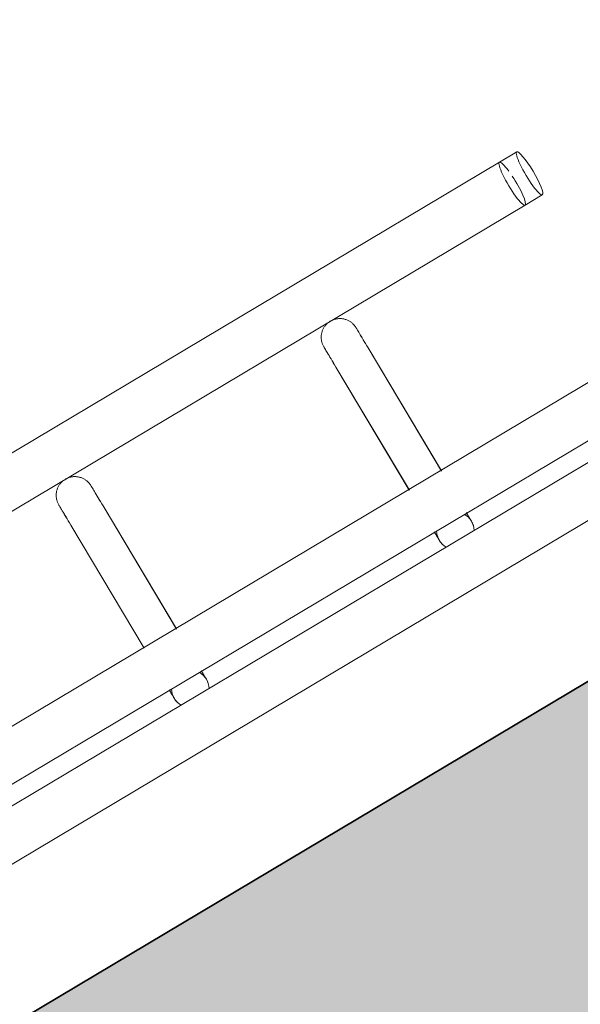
# Model space of a CAD drawing. Header units: metres. Extents: x 127444 to 127966, y 464485 to 464708.
# Tile 136 of 256: x 127922.094 to 127922.1839, y 464648.819 to 464648.977. Entities that reach past the tile are written whole.
import ezdxf

# ---------------------------------------------------------------- set-up
doc = ezdxf.new("R2010")
doc.units = ezdxf.units.M
for name, color, linetype, lineweight in [('A-FLOR-HRAL', 11, 'Continuous', 9), ('B-WE-VH-VERHARDING_BETONSTRAATSTEEN-A-200', 8, 'Continuous', 9), ('N-WE-VH-VERHARDING_BETON-A', 252, 'Continuous', 18), ('N-WE-VH-VERHARDING_BETON-G', 252, 'Continuous', 35), ('S-BEAM', 12, 'Continuous', 9)]:
    doc.layers.add(name, color=color, linetype=linetype, lineweight=lineweight)

# ---------------------------------------------------------------- blocks, each defined once
blk = doc.blocks.new('34_22_B_BNP_Hekwerk_Integra_Schuinkort - Integra_Schuin_1000-4868503--2_00_00')
at = {"layer": 'A-FLOR-HRAL'}
for p, q in [((273.5, 47.13), (-1956.09, 47.13)), ((276.73, 47.13), (273.5, 47.13)), ((-1956.09, 39.13), (273.5, 39.13)), ((273.5, 39.13), (276.73, 39.13)), ((273.62, 9.5), (-1956.09, 9.5)), ((-1956.09, 1.5), (273.62, 1.5)), ((273.62, -1.5), (-1956.09, -1.5)), ((-1956.09, -9.5), (273.62, -9.5))]:
    blk.add_line(p, q, dxfattribs=at)
for centre, start_param, end_param in [((273.5, 43.13), 0, 3.141593), ((273.5, 43.13), 5.235988, 6.283185), ((276.73, 43.13), 0, 3.141593), ((276.73, 43.13), 3.141593, 6.283185), ((273.5, 43.13), 3.141593, 4.974188)]:
    blk.add_ellipse(centre, major_axis=(0, 4), ratio=0.163326, start_param=start_param, end_param=end_param, dxfattribs=at)
at = {"layer": 'S-BEAM'}
for p, q in [((184.67, 32.34), (184.67, 9.36)), ((184.67, 32.34), (184.67, 9.36)), ((184.67, 32.34), (184.67, 9.36)), ((184.67, 32.34), (184.67, 9.37)), ((190.67, 9.36), (190.67, 32.34)), ((190.67, 9.36), (190.67, 32.34)), ((190.67, 9.36), (190.67, 32.34)), ((190.67, 9.37), (190.67, 32.34)), ((234.15, 32.34), (234.15, 9.36)), ((234.15, 32.34), (234.15, 9.36)), ((234.15, 32.34), (234.15, 9.36)), ((234.15, 32.34), (234.15, 9.37)), ((240.15, 9.36), (240.15, 32.34)), ((240.15, 9.36), (240.15, 32.34)), ((240.15, 9.36), (240.15, 32.34)), ((240.15, 9.37), (240.15, 32.34))]:
    blk.add_line(p, q, dxfattribs=at)
at = {"layer": 'S-BEAM', "flags": 128}
for points in [[(184.67, 36.13), (184.68, 36.25), (184.68, 36.36), (184.7, 36.48), (184.71, 36.6), (184.73, 36.72), (184.76, 36.84), (184.79, 36.95), (184.83, 37.07), (184.87, 37.18), (184.91, 37.29), (184.96, 37.4), (185.01, 37.51), (185.07, 37.62), (185.13, 37.72), (185.2, 37.82), (185.27, 37.92), (185.34, 38.01), (185.42, 38.1), (185.5, 38.19), (185.58, 38.28), (185.67, 38.36), (185.76, 38.44), (185.86, 38.51), (185.95, 38.58), (186.05, 38.65), (186.16, 38.71), (186.26, 38.77), (186.37, 38.83), (186.48, 38.88), (186.59, 38.92), (186.7, 38.96), (186.81, 39), (186.93, 39.03), (187.05, 39.06), (187.16, 39.08), (187.28, 39.1), (187.4, 39.11), (187.52, 39.12), (187.64, 39.12), (187.76, 39.12), (187.88, 39.12), (188, 39.11), (188.12, 39.09), (188.24, 39.07), (188.36, 39.05), (188.47, 39.02), (188.59, 38.98), (188.7, 38.94), (188.81, 38.9), (188.92, 38.85), (189.03, 38.8), (189.14, 38.74), (189.24, 38.68), (189.34, 38.62), (189.44, 38.55), (189.54, 38.48), (189.63, 38.4), (189.72, 38.32), (189.8, 38.24), (189.89, 38.15), (189.97, 38.06), (190.04, 37.97), (190.11, 37.87), (190.18, 37.77), (190.25, 37.67), (190.31, 37.57), (190.36, 37.46), (190.41, 37.35), (190.46, 37.24), (190.5, 37.13), (190.54, 37.02), (190.57, 36.9), (190.6, 36.78), (190.63, 36.67), (190.64, 36.55), (190.66, 36.43), (190.67, 36.31), (190.67, 36.19), (190.67, 36.13)], [(184.71, 36.6), (184.73, 36.72), (184.76, 36.84), (184.79, 36.95), (184.83, 37.07), (184.87, 37.18), (184.91, 37.29), (184.96, 37.4), (185.01, 37.51), (185.07, 37.62), (185.13, 37.72), (185.2, 37.82), (185.27, 37.92), (185.34, 38.01), (185.42, 38.1), (185.5, 38.19), (185.58, 38.28), (185.67, 38.36), (185.76, 38.44), (185.86, 38.51), (185.95, 38.58), (186.05, 38.65), (186.16, 38.71), (186.26, 38.77), (186.37, 38.83), (186.48, 38.88), (186.59, 38.92), (186.7, 38.96), (186.81, 39), (186.93, 39.03), (187.05, 39.06), (187.16, 39.08), (187.28, 39.1), (187.4, 39.11), (187.52, 39.12), (187.64, 39.12), (187.76, 39.12), (187.88, 39.12), (188, 39.11), (188.12, 39.09), (188.24, 39.07), (188.36, 39.05), (188.47, 39.02), (188.59, 38.98), (188.7, 38.94), (188.81, 38.9), (188.92, 38.85), (189.03, 38.8), (189.14, 38.74), (189.24, 38.68), (189.34, 38.62), (189.44, 38.55), (189.54, 38.48), (189.63, 38.4), (189.72, 38.32), (189.8, 38.24), (189.89, 38.15), (189.97, 38.06), (190.04, 37.97), (190.11, 37.87), (190.18, 37.77), (190.25, 37.67), (190.31, 37.57), (190.36, 37.46), (190.41, 37.35), (190.46, 37.24), (190.5, 37.13), (190.54, 37.02), (190.57, 36.9), (190.6, 36.78), (190.63, 36.67), (190.64, 36.55), (190.66, 36.43), (190.67, 36.31), (190.67, 36.19), (190.67, 36.13)], [(234.15, 36.13), (234.15, 36.25), (234.16, 36.36), (234.17, 36.48), (234.19, 36.6), (234.21, 36.72), (234.24, 36.84), (234.27, 36.95), (234.3, 37.07), (234.34, 37.18), (234.39, 37.29), (234.44, 37.4), (234.49, 37.51), (234.55, 37.62), (234.61, 37.72), (234.68, 37.82), (234.75, 37.92), (234.82, 38.01), (234.9, 38.1), (234.98, 38.19), (235.06, 38.28), (235.15, 38.36), (235.24, 38.44), (235.33, 38.51), (235.43, 38.58), (235.53, 38.65), (235.63, 38.71), (235.74, 38.77), (235.85, 38.83), (235.95, 38.88), (236.07, 38.92), (236.18, 38.96), (236.29, 39), (236.41, 39.03), (236.52, 39.06), (236.64, 39.08), (236.76, 39.1), (236.88, 39.11), (237, 39.12), (237.12, 39.12), (237.24, 39.12), (237.36, 39.12), (237.48, 39.11), (237.6, 39.09), (237.72, 39.07), (237.83, 39.05), (237.95, 39.02), (238.07, 38.98), (238.18, 38.94), (238.29, 38.9), (238.4, 38.85), (238.51, 38.8), (238.61, 38.74), (238.72, 38.68), (238.82, 38.62), (238.92, 38.55), (239.01, 38.48), (239.11, 38.4), (239.2, 38.32), (239.28, 38.24), (239.36, 38.15), (239.44, 38.06), (239.52, 37.97), (239.59, 37.87), (239.66, 37.77), (239.72, 37.67), (239.78, 37.57), (239.84, 37.46), (239.89, 37.35), (239.94, 37.24), (239.98, 37.13), (240.02, 37.02), (240.05, 36.9), (240.08, 36.78), (240.1, 36.67), (240.12, 36.55), (240.14, 36.43), (240.15, 36.31), (240.15, 36.19), (240.15, 36.13)], [(234.19, 36.6), (234.21, 36.72), (234.24, 36.84), (234.27, 36.95), (234.3, 37.07), (234.34, 37.18), (234.39, 37.29), (234.44, 37.4), (234.49, 37.51), (234.55, 37.62), (234.61, 37.72), (234.68, 37.82), (234.75, 37.92), (234.82, 38.01), (234.9, 38.1), (234.98, 38.19), (235.06, 38.28), (235.15, 38.36), (235.24, 38.44), (235.33, 38.51), (235.43, 38.58), (235.53, 38.65), (235.63, 38.71), (235.74, 38.77), (235.85, 38.83), (235.95, 38.88), (236.07, 38.92), (236.18, 38.96), (236.29, 39), (236.41, 39.03), (236.52, 39.06), (236.64, 39.08), (236.76, 39.1), (236.88, 39.11), (237, 39.12), (237.12, 39.12), (237.24, 39.12), (237.36, 39.12), (237.48, 39.11), (237.6, 39.09), (237.72, 39.07), (237.83, 39.05), (237.95, 39.02), (238.07, 38.98), (238.18, 38.94), (238.29, 38.9), (238.4, 38.85), (238.51, 38.8), (238.61, 38.74), (238.72, 38.68), (238.82, 38.62), (238.92, 38.55), (239.01, 38.48), (239.11, 38.4), (239.2, 38.32), (239.28, 38.24), (239.36, 38.15), (239.44, 38.06), (239.52, 37.97), (239.59, 37.87), (239.66, 37.77), (239.72, 37.67), (239.78, 37.57), (239.84, 37.46), (239.89, 37.35), (239.94, 37.24), (239.98, 37.13), (240.02, 37.02), (240.05, 36.9), (240.08, 36.78), (240.1, 36.67), (240.12, 36.55), (240.14, 36.43), (240.15, 36.31), (240.15, 36.19), (240.15, 36.13)], [(184.67, 32.34), (184.67, 32.75), (184.67, 33.15), (184.67, 33.52), (184.67, 33.87), (184.67, 34.2), (184.67, 34.5), (184.67, 34.78), (184.67, 35.03), (184.67, 35.26), (184.67, 35.46), (184.67, 35.64), (184.67, 35.78), (184.67, 35.91), (184.67, 36), (184.67, 36.07), (184.67, 36.11), (184.67, 36.13)], [(184.67, 36.13), (184.67, 36.11), (184.67, 36.07), (184.67, 36), (184.67, 35.91), (184.67, 35.79), (184.67, 35.64), (184.67, 35.46), (184.67, 35.26), (184.67, 35.04), (184.67, 34.78), (184.67, 34.51), (184.67, 34.2), (184.67, 33.88), (184.67, 33.53), (184.67, 33.16), (184.67, 32.76), (184.67, 32.34), (184.67, 32.34)], [(190.67, 32.34), (190.67, 32.75), (190.67, 33.15), (190.67, 33.52), (190.67, 33.87), (190.67, 34.2), (190.67, 34.5), (190.67, 34.78), (190.67, 35.03), (190.67, 35.26), (190.67, 35.46), (190.67, 35.64), (190.67, 35.78), (190.67, 35.91), (190.67, 36), (190.67, 36.07), (190.67, 36.11), (190.67, 36.13)], [(190.67, 36.13), (190.67, 36.11), (190.67, 36.07), (190.67, 36), (190.67, 35.91), (190.67, 35.79), (190.67, 35.64), (190.67, 35.46), (190.67, 35.26), (190.67, 35.04), (190.67, 34.78), (190.67, 34.51), (190.67, 34.2), (190.67, 33.88), (190.67, 33.53), (190.67, 33.16), (190.67, 32.76), (190.67, 32.34), (190.67, 32.34)], [(190.67, 33.52), (190.67, 33.87), (190.67, 34.2), (190.67, 34.5), (190.67, 34.78), (190.67, 35.03), (190.67, 35.26), (190.67, 35.46), (190.67, 35.64), (190.67, 35.78), (190.67, 35.91), (190.67, 36), (190.67, 36.07), (190.67, 36.11), (190.67, 36.13)], [(190.67, 36.13), (190.67, 36.11), (190.67, 36.07), (190.67, 36), (190.67, 35.91), (190.67, 35.79), (190.67, 35.64), (190.67, 35.46), (190.67, 35.26), (190.67, 35.04), (190.67, 34.78), (190.67, 34.51), (190.67, 34.2), (190.67, 33.88), (190.67, 33.53)], [(234.15, 32.34), (234.15, 32.75), (234.15, 33.15), (234.15, 33.52), (234.15, 33.87), (234.15, 34.2), (234.15, 34.5), (234.15, 34.78), (234.15, 35.03), (234.15, 35.26), (234.15, 35.46), (234.15, 35.64), (234.15, 35.78), (234.15, 35.91), (234.15, 36), (234.15, 36.07), (234.15, 36.11), (234.15, 36.13)], [(234.15, 36.13), (234.15, 36.11), (234.15, 36.07), (234.15, 36), (234.15, 35.91), (234.15, 35.79), (234.15, 35.64), (234.15, 35.46), (234.15, 35.26), (234.15, 35.04), (234.15, 34.78), (234.15, 34.51), (234.15, 34.2), (234.15, 33.88), (234.15, 33.53), (234.15, 33.16), (234.15, 32.76), (234.15, 32.34), (234.15, 32.34)], [(240.15, 32.34), (240.15, 32.75), (240.15, 33.15), (240.15, 33.52), (240.15, 33.87), (240.15, 34.2), (240.15, 34.5), (240.15, 34.78), (240.15, 35.03), (240.15, 35.26), (240.15, 35.46), (240.15, 35.64), (240.15, 35.78), (240.15, 35.91), (240.15, 36), (240.15, 36.07), (240.15, 36.11), (240.15, 36.13)], [(240.15, 36.13), (240.15, 36.11), (240.15, 36.07), (240.15, 36), (240.15, 35.91), (240.15, 35.79), (240.15, 35.64), (240.15, 35.46), (240.15, 35.26), (240.15, 35.04), (240.15, 34.78), (240.15, 34.51), (240.15, 34.2), (240.15, 33.88), (240.15, 33.53), (240.15, 33.16), (240.15, 32.76), (240.15, 32.34), (240.15, 32.34)], [(240.15, 33.52), (240.15, 33.87), (240.15, 34.2), (240.15, 34.5), (240.15, 34.78), (240.15, 35.03), (240.15, 35.26), (240.15, 35.46), (240.15, 35.64), (240.15, 35.78), (240.15, 35.91), (240.15, 36), (240.15, 36.07), (240.15, 36.11), (240.15, 36.13)], [(240.15, 36.13), (240.15, 36.11), (240.15, 36.07), (240.15, 36), (240.15, 35.91), (240.15, 35.79), (240.15, 35.64), (240.15, 35.46), (240.15, 35.26), (240.15, 35.04), (240.15, 34.78), (240.15, 34.51), (240.15, 34.2), (240.15, 33.88), (240.15, 33.53)], [(184.67, 32.34), (184.67, 32.75), (184.67, 33.15), (184.67, 33.52), (184.67, 33.87), (184.67, 34.2)], [(184.67, 34.2), (184.67, 33.88), (184.67, 33.53), (184.67, 33.16), (184.67, 32.76), (184.67, 32.34), (184.67, 32.34)], [(234.15, 32.34), (234.15, 32.75), (234.15, 33.15), (234.15, 33.52), (234.15, 33.87), (234.15, 34.2)], [(234.15, 34.2), (234.15, 33.88), (234.15, 33.53), (234.15, 33.16), (234.15, 32.76), (234.15, 32.34), (234.15, 32.34)], [(184.67, 1.58), (184.67, 1.38), (184.67, 1.19), (184.67, 1.02), (184.67, 0.86), (184.67, 0.71), (184.67, 0.58), (184.67, 0.46), (184.67, 0.35), (184.67, 0.26), (184.67, 0.18), (184.67, 0.12), (184.67, 0.07), (184.67, 0.03), (184.67, 0.01), (184.67, 0)], [(184.67, 1.58), (184.67, 1.38), (184.67, 1.19), (184.67, 1.02), (184.67, 0.86), (184.67, 0.71), (184.67, 0.58), (184.67, 0.46), (184.67, 0.35), (184.67, 0.26), (184.67, 0.18), (184.67, 0.12), (184.67, 0.07), (184.67, 0.03), (184.67, 0.01), (184.67, 0)], [(184.67, 0), (184.67, 0.01), (184.67, 0.03), (184.67, 0.06), (184.67, 0.11), (184.67, 0.18), (184.67, 0.26), (184.67, 0.35), (184.67, 0.46), (184.67, 0.58), (184.67, 0.71), (184.67, 0.86), (184.67, 1.02), (184.67, 1.19), (184.67, 1.37), (184.67, 1.57)], [(184.67, 0), (184.67, 0.01), (184.67, 0.03), (184.67, 0.06), (184.67, 0.11), (184.67, 0.18), (184.67, 0.26), (184.67, 0.35), (184.67, 0.46), (184.67, 0.58), (184.67, 0.71), (184.67, 0.86), (184.67, 1.02), (184.67, 1.19), (184.67, 1.37), (184.67, 1.57)], [(184.72, -0.54), (184.7, -0.42), (184.69, -0.3), (184.68, -0.18), (184.68, -0.06), (184.67, 0)], [(184.72, -0.54), (184.7, -0.42), (184.69, -0.3), (184.68, -0.18), (184.68, -0.06), (184.67, 0)], [(190.67, 0), (190.67, -0.12), (190.67, -0.24), (190.65, -0.36), (190.64, -0.48), (190.61, -0.6)], [(190.67, 0), (190.67, -0.12), (190.67, -0.24), (190.65, -0.36), (190.64, -0.48), (190.61, -0.6)], [(190.67, 1.58), (190.67, 1.38), (190.67, 1.19), (190.67, 1.02), (190.67, 0.86), (190.67, 0.71), (190.67, 0.58), (190.67, 0.46), (190.67, 0.35), (190.67, 0.26), (190.67, 0.18), (190.67, 0.12), (190.67, 0.07), (190.67, 0.03), (190.67, 0.01), (190.67, 0)], [(190.67, 1.58), (190.67, 1.38), (190.67, 1.19), (190.67, 1.02), (190.67, 0.86), (190.67, 0.71), (190.67, 0.58), (190.67, 0.46), (190.67, 0.35), (190.67, 0.26), (190.67, 0.18), (190.67, 0.12), (190.67, 0.07), (190.67, 0.03), (190.67, 0.01), (190.67, 0)], [(190.67, 0), (190.67, 0.01), (190.67, 0.03), (190.67, 0.06), (190.67, 0.11), (190.67, 0.18), (190.67, 0.26), (190.67, 0.35), (190.67, 0.46), (190.67, 0.58), (190.67, 0.71), (190.67, 0.86), (190.67, 1.02), (190.67, 1.19), (190.67, 1.37), (190.67, 1.57)], [(190.67, 0), (190.67, 0.01), (190.67, 0.03), (190.67, 0.06), (190.67, 0.11), (190.67, 0.18), (190.67, 0.26), (190.67, 0.35), (190.67, 0.46), (190.67, 0.58), (190.67, 0.71), (190.67, 0.86), (190.67, 1.02), (190.67, 1.19), (190.67, 1.37), (190.67, 1.57)], [(234.15, 1.58), (234.15, 1.38), (234.15, 1.19), (234.15, 1.02), (234.15, 0.86), (234.15, 0.71), (234.15, 0.58), (234.15, 0.46), (234.15, 0.35), (234.15, 0.26), (234.15, 0.18), (234.15, 0.12), (234.15, 0.07), (234.15, 0.03), (234.15, 0.01), (234.15, 0)], [(234.15, 1.58), (234.15, 1.38), (234.15, 1.19), (234.15, 1.02), (234.15, 0.86), (234.15, 0.71), (234.15, 0.58), (234.15, 0.46), (234.15, 0.35), (234.15, 0.26), (234.15, 0.18), (234.15, 0.12), (234.15, 0.07), (234.15, 0.03), (234.15, 0.01), (234.15, 0)], [(234.15, 0), (234.15, 0.01), (234.15, 0.03), (234.15, 0.06), (234.15, 0.11), (234.15, 0.18), (234.15, 0.26), (234.15, 0.35), (234.15, 0.46), (234.15, 0.58), (234.15, 0.71), (234.15, 0.86), (234.15, 1.02), (234.15, 1.19), (234.15, 1.37), (234.15, 1.57)], [(234.15, 0), (234.15, 0.01), (234.15, 0.03), (234.15, 0.06), (234.15, 0.11), (234.15, 0.18), (234.15, 0.26), (234.15, 0.35), (234.15, 0.46), (234.15, 0.58), (234.15, 0.71), (234.15, 0.86), (234.15, 1.02), (234.15, 1.19), (234.15, 1.37), (234.15, 1.57)], [(234.2, -0.54), (234.18, -0.42), (234.17, -0.3), (234.16, -0.18), (234.15, -0.06), (234.15, 0)], [(234.2, -0.54), (234.18, -0.42), (234.17, -0.3), (234.16, -0.18), (234.15, -0.06), (234.15, 0)], [(240.15, 0), (240.15, -0.12), (240.14, -0.24), (240.13, -0.36), (240.11, -0.48), (240.09, -0.6)], [(240.15, 0), (240.15, -0.12), (240.14, -0.24), (240.13, -0.36), (240.11, -0.48), (240.09, -0.6)], [(240.15, 1.58), (240.15, 1.38), (240.15, 1.19), (240.15, 1.02), (240.15, 0.86), (240.15, 0.71), (240.15, 0.58), (240.15, 0.46), (240.15, 0.35), (240.15, 0.26), (240.15, 0.18), (240.15, 0.12), (240.15, 0.07), (240.15, 0.03), (240.15, 0.01), (240.15, 0)], [(240.15, 1.58), (240.15, 1.38), (240.15, 1.19), (240.15, 1.02), (240.15, 0.86), (240.15, 0.71), (240.15, 0.58), (240.15, 0.46), (240.15, 0.35), (240.15, 0.26), (240.15, 0.18), (240.15, 0.12), (240.15, 0.07), (240.15, 0.03), (240.15, 0.01), (240.15, 0)], [(240.15, 0), (240.15, 0.01), (240.15, 0.03), (240.15, 0.06), (240.15, 0.11), (240.15, 0.18), (240.15, 0.26), (240.15, 0.35), (240.15, 0.46), (240.15, 0.58), (240.15, 0.71), (240.15, 0.86), (240.15, 1.02), (240.15, 1.19), (240.15, 1.37), (240.15, 1.57)], [(240.15, 0), (240.15, 0.01), (240.15, 0.03), (240.15, 0.06), (240.15, 0.11), (240.15, 0.18), (240.15, 0.26), (240.15, 0.35), (240.15, 0.46), (240.15, 0.58), (240.15, 0.71), (240.15, 0.86), (240.15, 1.02), (240.15, 1.19), (240.15, 1.37), (240.15, 1.57)], [(185.1, -1.55), (185.04, -1.44), (184.99, -1.34), (184.94, -1.23)], [(185.1, -1.55), (185.04, -1.44), (184.99, -1.34), (184.94, -1.23)], [(234.58, -1.55), (234.52, -1.44), (234.47, -1.34), (234.42, -1.23)], [(234.58, -1.55), (234.52, -1.44), (234.47, -1.34), (234.42, -1.23)]]:
    blk.add_lwpolyline(points, dxfattribs=at)
at = {"layer": 'S-BEAM'}
for centre, start, end in [((187.67, 0), 150, 180), ((187.67, 0), 165, 180), ((187.67, 0), 180, 210), ((187.67, 0), 180, 195), ((187.67, 0), 0, 30), ((187.67, 0), 330, 0), ((187.67, 0), 0, 15), ((187.67, 0), 345, 0), ((237.15, 0), 150, 180), ((237.15, 0), 165, 180), ((237.15, 0), 180, 210), ((237.15, 0), 180, 195), ((237.15, 0), 0, 30), ((237.15, 0), 330, 0), ((237.15, 0), 0, 15), ((237.15, 0), 345, 0)]:
    blk.add_arc(centre, 3, start, end, dxfattribs=at)

msp = doc.modelspace()

# ---------------------------------------------------------------- hatches: boundary and pattern name
at = {"layer": 'B-WE-VH-VERHARDING_BETONSTRAATSTEEN-A-200'}
h = msp.add_hatch(dxfattribs=at)
h.set_pattern_fill('AVH-BSS_KEIFORMAAT_ELLEBOOG-SO', color=256, angle=1, pattern_type=2)
h.set_pattern_definition([(31.81611, (127908.58607, 464613.06392), (0.03386772, 0.14457862), [0.315, -0.105]), (301.81611, (127908.47536, 464613.24236), (0.03386772, 0.14457862), [0.315, -0.105])])
h.paths.add_polyline_path([(127940.57923, 464651.66311), (127937.65926, 464649.92134), (127938.01786, 464649.32017), (127940.93783, 464651.06194)], flags=16)
h.paths.add_polyline_path([(127944.2228, 464653.02142), (127943.8642, 464653.62259), (127940.94423, 464651.88083), (127941.30283, 464651.27966)], flags=16)
edge = h.paths.add_edge_path(flags=16)
edge.add_arc((127917.88105, 464700.47107), 0.4, 30.8149, 210.8149)
edge.add_line((127917.53752, 464700.26616), (127921.37951, 464693.82496))
edge.add_arc((127921.72304, 464694.02987), 0.4, 210.8149, 390.8149)
edge.add_line((127922.06657, 464694.23477), (127918.22458, 464700.67597))
edge = h.paths.add_edge_path()
edge.add_line((127929.24995, 464697.53579), (127928.80329, 464697.26935))
edge.add_line((127928.80329, 464697.26935), (127928.62665, 464697.56548))
edge.add_line((127928.62665, 464697.56548), (127924.41416, 464695.05272))
edge.add_line((127924.41416, 464695.05272), (127919.91876, 464702.589))
edge.add_arc((127922.49521, 464704.12585), 3, 146.6578, 210.81611, ccw=False)
edge.add_line((127919.989, 464705.77476), (127913.63025, 464701.98178))
edge.add_arc((127913.33915, 464701.57526), 0.5, 30.8162, 54.3942, ccw=False)
edge.add_line((127913.76856, 464701.8314), (127919.60859, 464692.04091))
edge.add_arc((127919.17411, 464691.7839), 0.50481, -52.9525, 30.6058, ccw=False)
edge.add_line((127919.47824, 464691.381), (127915.65218, 464689.09885))
edge.add_line((127915.65218, 464689.09885), (127916.2004, 464688.17979))
edge.add_line((127916.2004, 464688.17979), (127915.59923, 464687.82119))
edge.add_line((127915.59923, 464687.82119), (127915.05101, 464688.74026))
edge.add_line((127915.05101, 464688.74026), (127913.20424, 464687.63872))
edge.add_line((127913.20424, 464687.63872), (127914.89256, 464684.76207))
edge.add_line((127914.89256, 464684.76207), (127915.59184, 464684.79392))
edge.add_line((127915.59184, 464684.79392), (127915.63332, 464683.88302))
edge.add_line((127915.63332, 464683.88302), (127917.341, 464684.90122))
edge.add_line((127917.341, 464684.90122), (127916.77749, 464685.84591))
edge.add_line((127916.77749, 464685.84591), (127917.37866, 464686.20451))
edge.add_line((127917.37866, 464686.20451), (127918.50568, 464684.31512))
edge.add_line((127918.50568, 464684.31512), (127917.90451, 464683.95652))
edge.add_line((127917.90451, 464683.95652), (127919.08277, 464681.98124))
edge.add_line((127919.08277, 464681.98124), (127919.68394, 464682.33984))
edge.add_line((127919.68394, 464682.33984), (127921.4257, 464679.41987))
edge.add_line((127921.4257, 464679.41987), (127920.82453, 464679.06127))
edge.add_line((127920.82453, 464679.06127), (127922.00279, 464677.08599))
edge.add_line((127922.00279, 464677.08599), (127922.60396, 464677.44459))
edge.add_line((127922.60396, 464677.44459), (127923.73098, 464675.5552))
edge.add_line((127923.73098, 464675.5552), (127923.12981, 464675.1966))
edge.add_line((127923.12981, 464675.1966), (127924.61544, 464672.70603))
edge.add_line((127924.61544, 464672.70603), (127925.21661, 464673.06463))
edge.add_line((127925.21661, 464673.06463), (127926.34363, 464671.17523))
edge.add_line((127926.34363, 464671.17523), (127927.82926, 464668.68467))
edge.add_line((127927.82926, 464668.68467), (127928.95628, 464666.79527))
edge.add_line((127928.95628, 464666.79527), (127930.44191, 464664.30471))
edge.add_line((127930.44191, 464664.30471), (127931.56893, 464662.41531))
edge.add_line((127931.56893, 464662.41531), (127930.96776, 464662.05671))
edge.add_line((127930.96776, 464662.05671), (127932.45339, 464659.56615))
edge.add_line((127932.45339, 464659.56615), (127933.05456, 464659.92475))
edge.add_line((127933.05456, 464659.92475), (127934.18159, 464658.03535))
edge.add_line((127934.18159, 464658.03535), (127933.58041, 464657.67675))
edge.add_line((127933.58041, 464657.67675), (127933.90059, 464657.13999))
edge.add_line((127933.90059, 464657.13999), (127935.47222, 464658.07747))
edge.add_line((127935.47222, 464658.07747), (127936.59925, 464656.18808))
edge.add_line((127936.59925, 464656.18808), (127934.70986, 464655.06105))
edge.add_line((127934.70986, 464655.06105), (127933.96704, 464656.30634))
edge.add_line((127933.96704, 464656.30634), (127931.26177, 464654.69264))
edge.add_line((127931.26177, 464654.69264), (127931.62037, 464654.09147))
edge.add_line((127931.62037, 464654.09147), (127931.0192, 464653.73287))
edge.add_line((127931.0192, 464653.73287), (127930.66068, 464654.33409))
edge.add_line((127930.66068, 464654.33409), (127926.95213, 464652.12194))
edge.add_line((127926.95213, 464652.12194), (127930.18506, 464645.46298))
edge.add_line((127930.18506, 464645.46298), (127936.19927, 464649.05046))
edge.add_line((127936.19927, 464649.05046), (127936.55787, 464648.44929))
edge.add_line((127936.55787, 464648.44929), (127921.0133, 464639.17694))
edge.add_line((127921.0133, 464639.17694), (127920.84681, 464639.45605))
edge.add_line((127920.84681, 464639.45605), (127918.35625, 464637.97043))
edge.add_line((127918.35625, 464637.97043), (127918.90695, 464637.0472))
edge.add_line((127918.90695, 464637.0472), (127917.01756, 464635.92018))
edge.add_line((127917.01756, 464635.92018), (127916.46685, 464636.8434))
edge.add_line((127916.46685, 464636.8434), (127913.97628, 464635.35778))
edge.add_line((127913.97628, 464635.35778), (127914.14278, 464635.07866))
edge.add_line((127914.14278, 464635.07866), (127912.25338, 464633.95164))
edge.add_line((127912.25338, 464633.95164), (127915.11458, 464629.155))
edge.add_line((127915.11458, 464629.155), (127902.72187, 464621.76273))
edge.add_line((127902.72187, 464621.76273), (127903.5901, 464620.30719))
edge.add_line((127903.5901, 464620.30719), (127904.08821, 464620.60432))
edge.add_line((127904.08821, 464620.60432), (127904.44681, 464620.00315))
edge.add_line((127904.44681, 464620.00315), (127903.9487, 464619.70602))
edge.add_line((127903.9487, 464619.70602), (127905.69046, 464616.78605))
edge.add_line((127905.69046, 464616.78605), (127906.18858, 464617.08317))
edge.add_line((127906.18858, 464617.08317), (127906.54718, 464616.482))
edge.add_line((127906.54718, 464616.482), (127906.04906, 464616.18488))
edge.add_line((127906.04906, 464616.18488), (127907.79083, 464613.2649))
edge.add_line((127907.79083, 464613.2649), (127908.28894, 464613.56203))
edge.add_line((127908.28894, 464613.56203), (127908.58607, 464613.06392))
edge.add_line((127908.58607, 464613.06392), (127911.67781, 464614.90814))
edge.add_line((127911.67781, 464614.90814), (127911.38068, 464615.40625))
edge.add_line((127911.38068, 464615.40625), (127922.07294, 464621.78419))
edge.add_line((127922.07294, 464621.78419), (127922.37006, 464621.28608))
edge.add_line((127922.37006, 464621.28608), (127924.86063, 464622.7717))
edge.add_line((127924.86063, 464622.7717), (127924.5635, 464623.26982))
edge.add_line((127924.5635, 464623.26982), (127926.4529, 464624.39684))
edge.add_line((127926.4529, 464624.39684), (127926.75002, 464623.89873))
edge.add_line((127926.75002, 464623.89873), (127929.24059, 464625.38436))
edge.add_line((127929.24059, 464625.38436), (127928.94347, 464625.88247))
edge.add_line((127928.94347, 464625.88247), (127930.83286, 464627.00949))
edge.add_line((127930.83286, 464627.00949), (127931.12999, 464626.51138))
edge.add_line((127931.12999, 464626.51138), (127933.62055, 464627.99701))
edge.add_line((127933.62055, 464627.99701), (127933.32343, 464628.49512))
edge.add_line((127933.32343, 464628.49512), (127935.21282, 464629.62214))
edge.add_line((127935.21282, 464629.62214), (127935.50995, 464629.12403))
edge.add_line((127935.50995, 464629.12403), (127938.00051, 464630.60966))
edge.add_line((127938.00051, 464630.60966), (127937.96978, 464630.66119))
edge.add_line((127937.96978, 464630.66119), (127938.61389, 464631.0454))
edge.add_line((127938.61389, 464631.0454), (127938.3475, 464631.49198))
edge.add_line((127938.3475, 464631.49198), (127938.94867, 464631.85058))
edge.add_line((127938.94867, 464631.85058), (127939.21506, 464631.404))
edge.add_line((127939.21506, 464631.404), (127942.99385, 464633.65805))
edge.add_line((127942.99385, 464633.65805), (127942.72746, 464634.10463))
edge.add_line((127942.72746, 464634.10463), (127943.32863, 464634.46323))
edge.add_line((127943.32863, 464634.46323), (127943.59502, 464634.01665))
edge.add_line((127943.59502, 464634.01665), (127947.37381, 464636.2707))
edge.add_line((127947.37381, 464636.2707), (127947.10742, 464636.71728))
edge.add_line((127947.10742, 464636.71728), (127947.70859, 464637.07588))
edge.add_line((127947.70859, 464637.07588), (127947.97498, 464636.6293))
edge.add_line((127947.97498, 464636.6293), (127951.75377, 464638.88335))
edge.add_line((127951.75377, 464638.88335), (127951.48738, 464639.32993))
edge.add_line((127951.48738, 464639.32993), (127952.08855, 464639.68853))
edge.add_line((127952.08855, 464639.68853), (127952.35494, 464639.24195))
edge.add_line((127952.35494, 464639.24195), (127956.13373, 464641.496))
edge.add_line((127956.13373, 464641.496), (127955.86734, 464641.94258))
edge.add_line((127955.86734, 464641.94258), (127956.46851, 464642.30118))
edge.add_line((127956.46851, 464642.30118), (127956.7349, 464641.8546))
edge.add_line((127956.7349, 464641.8546), (127960.51369, 464644.10865))
edge.add_line((127960.51369, 464644.10865), (127960.2473, 464644.55523))
edge.add_line((127960.2473, 464644.55523), (127960.69389, 464644.82162))
edge.add_line((127960.69389, 464644.82162), (127959.27999, 464647.19196))
edge.add_line((127959.27999, 464647.19196), (127958.8334, 464646.92557))
edge.add_line((127958.8334, 464646.92557), (127958.47477, 464647.52678))
edge.add_line((127958.47477, 464647.52678), (127958.92142, 464647.79309))
edge.add_line((127958.92142, 464647.79309), (127958.87527, 464647.87041))
edge.add_line((127958.87527, 464647.87041), (127958.83663, 464647.84737))
edge.add_line((127958.83663, 464647.84737), (127958.29873, 464648.74912))
edge.add_line((127958.29873, 464648.74912), (127958.3374, 464648.77219))
edge.add_line((127958.3374, 464648.77219), (127958.29125, 464648.84946))
edge.add_line((127958.29125, 464648.84946), (127957.84469, 464648.58308))
edge.add_line((127957.84469, 464648.58308), (127957.48609, 464649.18425))
edge.add_line((127957.48609, 464649.18425), (127957.93268, 464649.45064))
edge.add_line((127957.93268, 464649.45064), (127955.52494, 464653.48708))
edge.add_line((127955.52494, 464653.48708), (127955.07836, 464653.22069))
edge.add_line((127955.07836, 464653.22069), (127954.71976, 464653.82186))
edge.add_line((127954.71976, 464653.82186), (127955.16635, 464654.08825))
edge.add_line((127955.16635, 464654.08825), (127952.76374, 464658.1161))
edge.add_line((127952.76374, 464658.1161), (127952.31714, 464657.8497))
edge.add_line((127952.31714, 464657.8497), (127951.95854, 464658.45088))
edge.add_line((127951.95854, 464658.45088), (127952.40514, 464658.71727))
edge.add_line((127952.40514, 464658.71727), (127950.1511, 464662.49607))
edge.add_line((127950.1511, 464662.49607), (127949.70449, 464662.22967))
edge.add_line((127949.70449, 464662.22967), (127949.34589, 464662.83084))
edge.add_line((127949.34589, 464662.83084), (127949.79248, 464663.09722))
edge.add_line((127949.79248, 464663.09722), (127947.53848, 464666.87604))
edge.add_line((127947.53848, 464666.87604), (127947.09184, 464666.60963))
edge.add_line((127947.09184, 464666.60963), (127946.73324, 464667.2108))
edge.add_line((127946.73324, 464667.2108), (127947.17983, 464667.47719))
edge.add_line((127947.17983, 464667.47719), (127944.92584, 464671.25601))
edge.add_line((127944.92584, 464671.25601), (127944.47919, 464670.98959))
edge.add_line((127944.47919, 464670.98959), (127944.12059, 464671.59076))
edge.add_line((127944.12059, 464671.59076), (127944.56722, 464671.85717))
edge.add_line((127944.56722, 464671.85717), (127942.31317, 464675.63596))
edge.add_line((127942.31317, 464675.63596), (127941.86654, 464675.36955))
edge.add_line((127941.86654, 464675.36955), (127941.50794, 464675.97072))
edge.add_line((127941.50794, 464675.97072), (127941.9546, 464676.23715))
edge.add_line((127941.9546, 464676.23715), (127939.7005, 464680.01591))
edge.add_line((127939.7005, 464680.01591), (127939.25413, 464679.74965))
edge.add_line((127939.25413, 464679.74965), (127938.89514, 464680.35059))
edge.add_line((127938.89514, 464680.35059), (127939.34202, 464680.61716))
edge.add_line((127939.34202, 464680.61716), (127937.08788, 464684.39589))
edge.add_line((127937.08788, 464684.39589), (127936.64124, 464684.12947))
edge.add_line((127936.64124, 464684.12947), (127936.28264, 464684.73064))
edge.add_line((127936.28264, 464684.73064), (127936.7293, 464684.99708))
edge.add_line((127936.7293, 464684.99708), (127934.47522, 464688.77585))
edge.add_line((127934.47522, 464688.77585), (127934.02859, 464688.50943))
edge.add_line((127934.02859, 464688.50943), (127933.66999, 464689.1106))
edge.add_line((127933.66999, 464689.1106), (127934.11664, 464689.37703))
edge.add_line((127934.11664, 464689.37703), (127931.8626, 464693.15582))
edge.add_line((127931.8626, 464693.15582), (127931.41594, 464692.88939))
edge.add_line((127931.41594, 464692.88939), (127931.05734, 464693.49056))
edge.add_line((127931.05734, 464693.49056), (127931.504, 464693.75699))
edge.add_line((127931.504, 464693.75699), (127929.24995, 464697.53579))
h.paths.add_polyline_path([(127958.14957, 464648.76494), (127958.25263, 464648.82642), (127958.88274, 464647.77007), (127958.77968, 464647.7086)], flags=17)
h = msp.add_hatch(dxfattribs=at)
h.set_pattern_fill('AVH-BSS_KEIFORMAAT_ELLEBOOG-SO', color=256, angle=1, pattern_type=2)
h.set_pattern_definition([(1, (2e-09, 52.72539), (0.103151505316, 0.106816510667), [0.315, -0.105]), (271, (-0.00367, 52.93536), (0.103151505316, 0.106816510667), [0.315, -0.105])])
h.paths.add_polyline_path([(127936.64375, 464648.50051), (127936.28515, 464649.10169), (127925.97936, 464642.95427), (127922.55986, 464648.68687), (127922.86045, 464648.86617), (127922.50185, 464649.46734), (127917.3531, 464646.39611), (127917.30336, 464647.21519), (127916.60409, 464647.18334), (127916.70418, 464644.98562), (127917.40346, 464645.01746), (127917.37714, 464645.59537), (127918.05108, 464645.99738), (127921.47058, 464640.26478), (127920.6547, 464639.77811), (127921.0133, 464639.17694)], flags=17)
h.paths.add_polyline_path([(127906.47784, 464630.50653), (127906.11925, 464631.1077), (127904.22985, 464629.98067), (127904.58845, 464629.3795)], flags=16)
h.paths.add_polyline_path([(127914.14278, 464635.07866), (127913.78418, 464635.67983), (127911.89478, 464634.55281), (127912.25338, 464633.95164)], flags=17)
h.paths.add_polyline_path([(127936.64375, 464648.50051), (127936.28515, 464649.10169), (127925.97936, 464642.95427), (127922.55986, 464648.68687), (127922.86045, 464648.86617), (127922.50185, 464649.46734), (127917.3531, 464646.39611), (127917.30336, 464647.21519), (127916.60409, 464647.18334), (127916.70418, 464644.98562), (127917.40346, 464645.01746), (127917.37714, 464645.59537), (127918.05108, 464645.99738), (127921.47058, 464640.26478), (127920.6547, 464639.77811), (127921.0133, 464639.17694)], flags=17)
edge = h.paths.add_edge_path(flags=16)
edge.add_arc((127906.61302, 464696.42456), 0.40001, 2.991, 182.2395)
edge.add_line((127906.21332, 464696.40893), (127906.72019, 464685.30208))
edge.add_arc((127907.11886, 464685.34036), 0.4005, 185.4842, 359.7384)
edge.add_line((127907.51936, 464685.33853), (127907.01249, 464696.44544))
edge = h.paths.add_edge_path()
edge.add_line((127915.6825, 464667.41804), (127916.38177, 464667.44989))
edge.add_line((127916.38177, 464667.44989), (127916.21855, 464671.03351))
edge.add_line((127916.21855, 464671.03351), (127915.51928, 464671.00166))
edge.add_line((127915.51928, 464671.00166), (127915.41918, 464673.19938))
edge.add_line((127915.41918, 464673.19938), (127916.11846, 464673.23123))
edge.add_line((127916.11846, 464673.23123), (127915.98254, 464676.21547))
edge.add_line((127915.98254, 464676.21547), (127915.28327, 464676.18363))
edge.add_line((127915.28327, 464676.18363), (127915.12857, 464679.58011))
edge.add_line((127915.12857, 464679.58011), (127915.82785, 464679.61195))
edge.add_line((127915.82785, 464679.61195), (127915.69193, 464682.5962))
edge.add_line((127915.69193, 464682.5962), (127914.99266, 464682.56435))
edge.add_line((127914.99266, 464682.56435), (127914.89029, 464684.81202))
edge.add_line((127914.89029, 464684.81202), (127913.20424, 464687.63872))
edge.add_line((127913.20424, 464687.63872), (127910.65997, 464686.12114))
edge.add_arc((127910.40161, 464686.54922), 0.50001, 182.6082, 301.1127, ccw=False)
edge.add_line((127909.90212, 464686.52647), (127909.31543, 464699.40799))
edge.add_line((127909.31543, 464699.40799), (127903.79014, 464696.11216))
edge.add_line((127903.79014, 464696.11216), (127904.50289, 464680.46465))
edge.add_line((127904.50289, 464680.46465), (127899.60241, 464680.24141))
edge.add_line((127899.60241, 464680.24141), (127899.92236, 464673.19029))
edge.add_line((127899.92236, 464673.19029), (127899.34297, 464673.1639))
edge.add_line((127899.34297, 464673.1639), (127899.50737, 464669.58033))
edge.add_line((127899.50737, 464669.58033), (127900.08677, 464669.60672))
edge.add_line((127900.08677, 464669.60672), (127900.18686, 464667.409))
edge.add_line((127900.18686, 464667.409), (127899.60746, 464667.38261))
edge.add_line((127899.60746, 464667.38261), (127899.77068, 464663.79899))
edge.add_line((127899.77068, 464663.79899), (127900.35008, 464663.82538))
edge.add_line((127900.35008, 464663.82538), (127900.45017, 464661.62766))
edge.add_line((127900.45017, 464661.62766), (127899.87077, 464661.60127))
edge.add_line((127899.87077, 464661.60127), (127900.03861, 464658.01786))
edge.add_line((127900.03861, 464658.01786), (127900.61801, 464658.04425))
edge.add_line((127900.61801, 464658.04425), (127900.71348, 464655.84631))
edge.add_line((127900.71348, 464655.84631), (127900.13408, 464655.81992))
edge.add_line((127900.13408, 464655.81992), (127900.2973, 464652.2363))
edge.add_line((127900.2973, 464652.2363), (127900.8767, 464652.26269))
edge.add_line((127900.8767, 464652.26269), (127900.9768, 464650.06497))
edge.add_line((127900.9768, 464650.06497), (127900.3974, 464650.03858))
edge.add_line((127900.3974, 464650.03858), (127900.56061, 464646.45496))
edge.add_line((127900.56061, 464646.45496), (127901.14001, 464646.48135))
edge.add_line((127901.14001, 464646.48135), (127901.76673, 464632.72094))
edge.add_line((127901.76673, 464632.72094), (127901.18733, 464632.69455))
edge.add_line((127901.18733, 464632.69455), (127901.35055, 464629.11093))
edge.add_line((127901.35055, 464629.11093), (127901.92995, 464629.13732))
edge.add_line((127901.92995, 464629.13732), (127902.03004, 464626.9396))
edge.add_line((127902.03004, 464626.9396), (127901.45064, 464626.91321))
edge.add_line((127901.45064, 464626.91321), (127901.58097, 464624.05164))
edge.add_line((127901.58097, 464624.05164), (127902.16037, 464624.07803))
edge.add_line((127902.16037, 464624.07803), (127902.19222, 464623.37876))
edge.add_line((127902.19222, 464623.37876), (127901.7694, 464623.3595))
edge.add_line((127901.7694, 464623.3595), (127902.72187, 464621.76273))
edge.add_line((127902.72187, 464621.76273), (127915.11458, 464629.155))
edge.add_line((127915.11458, 464629.155), (127912.25338, 464633.95164))
edge.add_line((127912.25338, 464633.95164), (127914.14278, 464635.07866))
edge.add_line((127914.14278, 464635.07866), (127913.97628, 464635.35778))
edge.add_line((127913.97628, 464635.35778), (127916.46685, 464636.8434))
edge.add_line((127916.46685, 464636.8434), (127915.89053, 464637.80957))
edge.add_line((127915.89053, 464637.80957), (127917.77993, 464638.9366))
edge.add_line((127917.77993, 464638.9366), (127918.35625, 464637.97043))
edge.add_line((127918.35625, 464637.97043), (127920.84681, 464639.45605))
edge.add_line((127920.84681, 464639.45605), (127920.6547, 464639.77811))
edge.add_line((127920.6547, 464639.77811), (127921.47058, 464640.26478))
edge.add_line((127921.47058, 464640.26478), (127918.05038, 464646.00075))
edge.add_line((127918.05038, 464646.00075), (127917.37714, 464645.59537))
edge.add_line((127917.37714, 464645.59537), (127917.40346, 464645.01746))
edge.add_line((127917.40346, 464645.01746), (127916.70418, 464644.98562))
edge.add_line((127916.70418, 464644.98562), (127916.60409, 464647.18334))
edge.add_line((127916.60409, 464647.18334), (127917.18349, 464647.20973))
edge.add_line((127917.18349, 464647.20973), (127917.15193, 464647.90268))
edge.add_line((127917.15193, 464647.90268), (127916.57253, 464647.87629))
edge.add_line((127916.57253, 464647.87629), (127916.47243, 464650.07401))
edge.add_line((127916.47243, 464650.07401), (127917.17171, 464650.10586))
edge.add_line((127917.17171, 464650.10586), (127917.00849, 464653.68948))
edge.add_line((127917.00849, 464653.68948), (127916.30922, 464653.65763))
edge.add_line((127916.30922, 464653.65763), (127916.21781, 464655.85575))
edge.add_line((127916.21781, 464655.85575), (127916.0459, 464659.43897))
edge.add_line((127916.0459, 464659.43897), (127915.94581, 464661.6367))
edge.add_line((127915.94581, 464661.6367), (127915.78259, 464665.22032))
edge.add_line((127915.78259, 464665.22032), (127915.6825, 464667.41804))
at = {"layer": 'N-WE-VH-VERHARDING_BETON-A'}
h = msp.add_hatch(color=256, dxfattribs=at)
h.dxf.hatch_style = 1
edge = h.paths.add_edge_path()
edge.add_line((127921.64988, 464639.96419), (127917.87178, 464646.29796))
edge.add_line((127917.87178, 464646.29796), (127917.89329, 464646.31079))
edge.add_line((127917.89329, 464646.31079), (127917.94448, 464646.22489))
edge.add_arc((127917.96595, 464646.23769), 0.025, 210.8161, 300.8161)
edge.add_line((127917.97876, 464646.21622), (127918.15361, 464646.32086))
edge.add_arc((127918.13771, 464646.34015), 0.025, 309.4891, 390.8161)
edge.add_line((127918.15918, 464646.35296), (127918.10796, 464646.43884))
edge.add_line((127918.10796, 464646.43884), (127922.27326, 464648.92344))
edge.add_line((127922.27326, 464648.92344), (127922.32444, 464648.83754))
edge.add_arc((127922.34591, 464648.85034), 0.025, 210.8161, 300.8161)
edge.add_line((127922.35872, 464648.82887), (127922.4446, 464648.8801))
edge.add_line((127922.4446, 464648.8801), (127922.53048, 464648.93133))
edge.add_line((127922.53048, 464648.93133), (127922.53915, 464648.96561))
edge.add_line((127922.53915, 464648.96561), (127922.49432, 464649.04075))
edge.add_line((127922.49432, 464649.04075), (127925.10741, 464650.59736))
edge.add_line((127925.10741, 464650.59736), (127926.69124, 464647.32345))
edge.add_line((127926.69124, 464647.32345), (127928.32509, 464643.94613))
edge.add_line((127928.32509, 464643.94613), (127926.26601, 464642.71772))
edge.add_line((127926.26601, 464642.71772), (127926.21479, 464642.8036))
edge.add_arc((127926.19332, 464642.7908), 0.025, 30.8161, 120.8161)
edge.add_line((127926.18051, 464642.81227), (127926.09463, 464642.76104))
edge.add_line((127926.09463, 464642.76104), (127926.00445, 464642.70725))
edge.add_arc((127926.02475, 464642.68753), 0.0283, 135.8356, 195.7966)
edge.add_line((127925.99752, 464642.67983), (127926.05131, 464642.58965))
edge.add_line((127926.05131, 464642.58965), (127921.88605, 464640.10507))
edge.add_line((127921.88605, 464640.10507), (127921.83226, 464640.19525))
edge.add_arc((127921.81255, 464640.17495), 0.0283, 45.8356, 105.7966)
edge.add_line((127921.80484, 464640.20218), (127921.62449, 464640.0946))
edge.add_arc((127921.64479, 464640.07488), 0.0283, 135.8356, 195.7966)
edge.add_line((127921.61756, 464640.06718), (127921.67135, 464639.977))
edge.add_line((127921.67135, 464639.977), (127921.64988, 464639.96419))

# ---------------------------------------------------------------- linework, layer by layer
at = {"layer": 'N-WE-VH-VERHARDING_BETON-G', "flags": 128}
msp.add_lwpolyline([(127926.05131, 464642.58965), (127921.88605, 464640.10507), (127921.83226, 464640.19525, 0.267767), (127921.80484, 464640.20218), (127921.62449, 464640.0946, 0.267766), (127921.61756, 464640.06718), (127921.67135, 464639.977), (127921.64988, 464639.96419), (127917.87178, 464646.29796), (127917.89329, 464646.31079), (127917.94448, 464646.22489, 0.414214), (127917.97876, 464646.21622), (127918.15361, 464646.32086, 0.370541), (127918.15918, 464646.35296), (127918.10796, 464646.43884), (127922.27326, 464648.92344), (127922.32444, 464648.83754, 0.414213), (127922.35872, 464648.82887), (127922.4446, 464648.8801)], format="xyb", dxfattribs=at)

# ---------------------------------------------------------------- block references
at = {"layer": 'A-FLOR-HRAL', "xscale": 0.001, "yscale": 0.001, "zscale": 0.001, "rotation": 30.81638242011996}
msp.add_blockref('34_22_B_BNP_Hekwerk_Integra_Schuinkort - Integra_Schuin_1000-4868503--2_00_00', (127921.96017, 464648.77351), dxfattribs=at)

doc.saveas('drawing.dxf')
